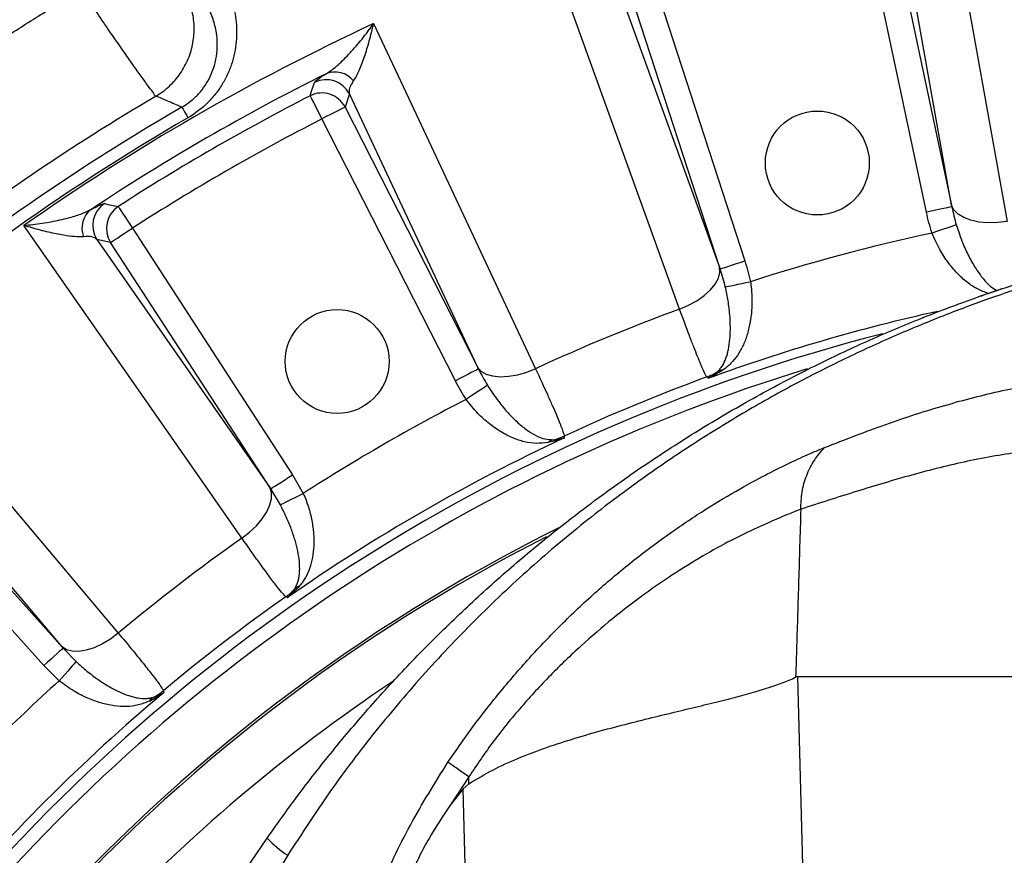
# Model space of a CAD drawing. Extents: x 0 to 16820, y 0 to 11880.
# Tile 28 of 77: x 7539 to 7728, y 6745 to 6905. Entities that reach past the tile are written whole.
import ezdxf

# ---------------------------------------------------------------- set-up
doc = ezdxf.new("R2010")
doc.units = 0
doc.header["$LTSCALE"] = 20
doc.layers.get('0').update_dxf_attribs({"linetype": 'CONTINUOUS'})
doc.styles.add('SLDTEXTSTYLE0', font='TXT', dxfattribs={"width": 0.605})
doc.dimstyles.new('SLDDIMSTYLE1', dxfattribs={"dimtxt": 100, "dimasz": 100, "dimexe": 0, "dimexo": 0.0625, "dimgap": 25, "dimtad": 1, "dimdec": 4, "dimlfac": 20, "dimzin": 12, "dimtxsty": 'SLDTEXTSTYLE0', "dimsah": 1, "dimcen": 0.09, "dimazin": 3, "dimtfac": 1, "dimtofl": 0, "dimtmove": 0, "dimatfit": 3, "dimtolj": 1, "dimtzin": 12})

# ---------------------------------------------------------------- blocks, each defined once
blk = doc.blocks.new('_D_2')
at = {"color": 7, "linetype": 'CONTINUOUS'}
for p, q in [((4317.75, 7120.33), (3817.21, 7208.59)), ((7831.16, 6507.87), (11826.43, 6507.87))]:
    blk.add_line(p, q, dxfattribs=at)
blk.add_arc((7791.16, 6507.87), 4005.26, 0, 170, dxfattribs=at)
for points in [[(3846.75, 7203.38), (3880.08, 7298.85), (3850.61, 7304.42)], [(11796.43, 6507.87), (11810.18, 6608.05), (11780.18, 6607.68)]]:
    blk.add_solid(points, dxfattribs=at)
at = {"color": 7, "linetype": 'CONTINUOUS', "insert": (8009.94, 10638.69), "char_height": 100, "attachment_point": 1, "rotation": 355, "style": 'SLDTEXTSTYLE0'}
blk.add_mtext('170°', dxfattribs=at)

msp = doc.modelspace()

# ---------------------------------------------------------------- linework, layer by layer
at = {"color": 8, "linetype": 'CONTINUOUS'}
for p, q in [((7718.1518947, 6869.6301973), (7707.916451, 6926.8749154)), ((7706.4526801, 6924.619416), (7718.2081987, 6869.3140245)), ((7713.3241643, 6868.2758904), (7701.5686383, 6923.5812819)), ((7653.7581955, 6912.3632706), (7673.5164051, 6857.6701677)), ((7660.9023784, 6912.684778), (7678.3744966, 6858.9111662)), ((7673.6257349, 6857.3681808), (7656.1536168, 6911.1418224)), ((7602.307034, 6891.0515106), (7601.4769052, 6888.4939945)), ((7627.0097469, 6838.4064532), (7602.307034, 6891.0515106)), ((7601.4769052, 6888.4939945), (7627.1459584, 6838.1156421)), ((7622.6970379, 6835.8487881), (7597.0279847, 6886.2271405)), ((7560.5676149, 6865.1767469), (7591.3620119, 6817.7575267)), ((7556.3800012, 6862.457285), (7553.7500654, 6863.0171216)), ((7553.7500654, 6863.0171216), (7586.990652, 6815.3014279)), ((7587.1744131, 6815.0380647), (7556.3800012, 6862.457285)), ((7547.054482, 6784.6573389), (7509.5679735, 6829.1149831)), ((7509.4280516, 6826.4297641), (7547.261325, 6784.4116783)), ((7543.5506974, 6781.0705996), (7505.717424, 6823.0887151)), ((7591.3620119, 6817.7575267), (7593.4413646, 6814.1580916)), ((7589.0344952, 6811.9689918), (7587.1744131, 6815.0380647)), ((7547.261325, 6784.4116783), (7549.7444098, 6781.8206346)), ((7546.4892958, 6778.1305111), (7543.5506974, 6781.0705996)), ((7688.4861191, 6778.8716352), (7690.0887688, 6719.6971423)), ((7625.2996598, 6759.6360541), (7621.7423354, 6754.2395091)), ((7625.2863829, 6716.8364471), (7624.1901045, 6757.3138273)), ((7590.4584949, 6744.5450223), (7586.0233133, 6737.207765))]:
    msp.add_line(p, q, dxfattribs=at)
at = {"color": 7, "linetype": 'CONTINUOUS'}
for p, q in [((7872.1647237, 6778.8716352), (7688.4861191, 6778.8716352)), ((7624.1901492, 6757.3138124), (7625.2918069, 6758.3140529)), ((7624.1901492, 6757.3138124), (7621.7423354, 6754.2395091)), ((7580.1036631, 6738.4277827), (7586.4909713, 6747.871632))]:
    msp.add_line(p, q, dxfattribs=at)
at = {"color": 8, "linetype": 'CONTINUOUS', "flags": 128}
for points in [[(7715.9183671, 6938.7084639), (7718.9091195, 6921.9769633), (7728.8225939, 6866.5138281)], [(7665.8335005, 6849.6359384), (7660.0575571, 6865.6211591), (7640.9115617, 6918.6104632)], [(7606.9735413, 6904.5528865), (7614.192826, 6889.1655302), (7638.1234204, 6838.1580508)], [(7594.7485243, 6890.6696236), (7594.9818616, 6891.3763857), (7595.5985014, 6893.2372725)], [(7594.7485243, 6890.6696236), (7594.8119883, 6890.5459142), (7594.9550544, 6890.2670837), (7595.1725815, 6889.8431456), (7595.4567467, 6889.2893291), (7595.7973425, 6888.625542), (7596.1821501, 6887.8755963), (7596.5973263, 6887.0664335), (7597.0279847, 6886.2271405)], [(7570.0914984, 6888.4827292), (7570.1336687, 6888.4101308), (7570.2089344, 6888.2805801), (7570.3162675, 6888.0957759), (7570.4542373, 6887.8582514), (7570.6209664, 6887.5711954), (7570.8142494, 6887.2384227), (7571.0314487, 6886.8644929), (7571.2696587, 6886.4543534)], [(7601.4769052, 6888.4939945), (7601.353017, 6888.4308732), (7601.0737841, 6888.2885969), (7600.6492351, 6888.0722618), (7600.0946288, 6887.7896762), (7599.4298582, 6887.4509728), (7598.6788248, 6887.0682812), (7597.8684996, 6886.6553998), (7597.0279847, 6886.2271405)], [(7555.2114223, 6869.9197567), (7555.9392099, 6869.7698808), (7557.8600441, 6869.3720496)], [(7728.8225939, 6866.5138281), (7726.9632493, 6866.2785983), (7725.1377379, 6866.2352956), (7723.4106113, 6866.3854695), (7721.842957, 6866.723845), (7720.4901998, 6867.2383821), (7719.4001799, 6867.9109609), (7718.6114465, 6868.7177396), (7718.1518947, 6869.6301973)], [(7557.8600441, 6869.3720496), (7557.935444, 6869.2552245), (7558.1053768, 6868.991921), (7558.363763, 6868.5915566), (7558.7012892, 6868.0685556), (7559.1058557, 6867.4416936), (7559.5629339, 6866.7334712), (7560.0560878, 6865.9693396), (7560.5676149, 6865.1767469)], [(7718.2081987, 6869.3140245), (7718.0721958, 6869.2851162), (7717.7656566, 6869.2199683), (7717.2995855, 6869.1209054), (7716.6907241, 6868.9914739), (7715.9609471, 6868.8363529), (7715.1364659, 6868.6611152), (7714.2468889, 6868.4720195), (7713.3241643, 6868.2758904)], [(7581.6489433, 6805.5524922), (7571.9325368, 6819.4981015), (7539.7242879, 6865.7265103)], [(7719.0630932, 6865.8285833), (7718.8469891, 6865.7559252), (7718.496484, 6865.6380868), (7718.0221652, 6865.4785848), (7717.43836, 6865.2823067), (7716.762719, 6865.0551236), (7716.0156493, 6864.8039496), (7715.2197336, 6864.5363546), (7714.3990149, 6864.2603851)], [(7556.3800012, 6862.457285), (7556.4966177, 6862.5330127), (7556.7594443, 6862.7036906), (7557.1590637, 6862.9632092), (7557.6810961, 6863.3022106), (7558.3068107, 6863.7085653), (7559.0137367, 6864.1676402), (7559.7764676, 6864.6629548), (7560.5676149, 6865.1767469)], [(7673.6257349, 6857.3681808), (7673.7579678, 6857.4111557), (7674.0560208, 6857.5079835), (7674.5091801, 6857.6552368), (7675.1011808, 6857.8475809), (7675.8107443, 6858.0781317), (7676.6123896, 6858.338604), (7677.4773349, 6858.6196399), (7678.3744966, 6858.9111662)], [(7665.8335005, 6849.6359384), (7667.5613572, 6850.3618932), (7669.1639398, 6851.2371576), (7670.5845793, 6852.2307968), (7671.7730363, 6853.3076442), (7672.6872821, 6854.429642), (7673.2949887, 6855.5570937), (7673.5746537, 6856.6501534), (7673.5164051, 6857.6701677)], [(7674.6280913, 6853.9222575), (7674.8515715, 6853.9673782), (7675.2140422, 6854.0405727), (7675.7045587, 6854.1396356), (7676.3082941, 6854.2615271), (7677.0070021, 6854.4026113), (7677.7795752, 6854.5586264), (7678.6026632, 6854.724834), (7679.451396, 6854.8961973)], [(7510.5810438, 6843.3640993), (7521.5368842, 6830.3695715), (7557.8537558, 6787.2938311)], [(7627.1459584, 6838.1156421), (7627.0220702, 6838.0525208), (7626.7428373, 6837.9102445), (7626.3182883, 6837.6939094), (7625.763682, 6837.4113238), (7625.0989114, 6837.0726204), (7624.347878, 6836.6899288), (7623.5375528, 6836.2770474), (7622.6970379, 6835.8487881)], [(7638.1234204, 6838.1580508), (7636.3883142, 6837.44959), (7634.6362059, 6836.9353211), (7632.9290693, 6836.633364), (7631.3272541, 6836.5544474), (7629.8874144, 6836.7013431), (7628.6604677, 6837.0688653), (7627.6898061, 6837.6440203), (7627.0097469, 6838.4064532)], [(7671.3694905, 6836.3272047), (7671.2665682, 6836.4173866), (7671.0896914, 6836.5723586)], [(7628.8738226, 6834.9702156), (7628.6838924, 6834.844122), (7628.3758258, 6834.6395588), (7627.9589509, 6834.3627549), (7627.4458443, 6834.0220547), (7626.8520181, 6833.6277402), (7626.1954133, 6833.191762), (7625.4958783, 6832.727263), (7624.7745429, 6832.2483099)], [(7643.6440771, 6825.2040243), (7643.6285947, 6824.9693609), (7643.6195944, 6824.8328066)], [(7587.1744131, 6815.0380647), (7587.2910296, 6815.1137924), (7587.5538562, 6815.2844703), (7587.9534607, 6815.543989), (7588.475508, 6815.8829904), (7589.1012226, 6816.2893451), (7589.8081337, 6816.74842), (7590.5708646, 6817.2437346), (7591.3620119, 6817.7575267)], [(7581.6489433, 6805.5524922), (7583.1300442, 6806.7009247), (7584.4514792, 6807.9611457), (7585.566548, 6809.2886007), (7586.4357923, 6810.6363511), (7587.028486, 6811.956743), (7587.323678, 6813.2030762), (7587.3109226, 6814.3312729), (7586.990652, 6815.3014279)], [(7589.0344952, 6811.9689918), (7589.2386709, 6812.0704091), (7589.5698492, 6812.2349179), (7590.0180166, 6812.4575413), (7590.5696278, 6812.7315438), (7591.2080084, 6813.0486703), (7591.9138764, 6813.3993244), (7592.6659082, 6813.7728966), (7593.4413646, 6814.1580916)], [(7590.4408668, 6794.1300369), (7590.3180962, 6794.1905356), (7590.1071404, 6794.2944563)], [(7557.8537558, 6787.2938311), (7556.3611363, 6786.160419), (7554.801849, 6785.210172), (7553.2310282, 6784.4766772), (7551.7042105, 6783.9858628), (7550.2754127, 6783.7551034), (7548.9951496, 6783.7925649), (7547.908691, 6784.0968764), (7547.054482, 6784.6573389)], [(7547.261325, 6784.4116783), (7547.1580003, 6784.3186355), (7546.9251101, 6784.1089166), (7546.5710138, 6783.7900913), (7546.1084371, 6783.3736039), (7545.5539797, 6782.8743553), (7544.9275796, 6782.3103464), (7544.2517226, 6781.7018128), (7543.5506974, 6781.0705996)], [(7549.7444098, 6781.8206346), (7549.5935802, 6781.6496587), (7549.3489628, 6781.3723481), (7549.0179335, 6780.9970773), (7548.610491, 6780.5351711), (7548.1389438, 6780.0006068), (7547.6175671, 6779.4095671), (7547.0620816, 6778.7798441), (7546.4892958, 6778.1305111)], [(7566.5390615, 6776.2100196), (7566.5848379, 6775.9793496), (7566.6114812, 6775.84512)]]:
    msp.add_lwpolyline(points, dxfattribs=at)
at = {"color": 7, "linetype": 'CONTINUOUS', "flags": 128}
msp.add_lwpolyline([(7723.8516708, 6852.1786726), (7723.720168, 6852.1218098), (7723.6696606, 6852.0936466)], dxfattribs=at)
at = {"color": 7, "linetype": 'CONTINUOUS'}
for centre in [(7692.3268019, 6877.743564), (7599.9647235, 6839.5593473)]:
    msp.add_circle(centre, 10, dxfattribs=at)
for radius, start, end in [(3487, 190, 170), (1348, 190, 170), (334.4641016, 116.371199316, 138.299007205), (334, 116.859625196, 138.240789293)]:
    msp.add_arc((7791.1647235, 6507.8716374), radius, start, end, dxfattribs=at)
at = {"color": 8, "linetype": 'CONTINUOUS'}
for centre, radius, start, end in [((7791.1647235, 6507.8716374), 437.3584312, 114.906877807, 125.093122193), ((7791.1647235, 6507.8716374), 432.6426478, 116.542887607, 123.457112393), ((7599.5495738, 6890.6250175), 4.6203909, 39.381611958, 111.839461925), ((7597.8510769, 6888.7630861), 5.0092355, 27.183454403, 116.723442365), ((7791.1647235, 6507.8716374), 430.2483248, 117.162662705, 122.837337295), ((7597.0209821, 6886.2055016), 5.0092365, 27.184328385, 116.978333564), ((7791.1647235, 6507.8716374), 440.1569948, 120.14962838, 142.259484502), ((7791.1647235, 6507.8716374), 437.8112773, 120.14962838, 142.259484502), ((7791.1647235, 6507.8716374), 425.2551772, 117.162662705, 122.837337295), ((7557.9598555, 6865.7318764), 5.0092141, 123.276195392, 212.816635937), ((7555.4981011, 6865.1919257), 4.6203572, 128.160201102, 200.618592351), ((7560.5898735, 6865.171977), 5.0092492, 123.021778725, 212.815522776), ((7791.1647235, 6507.8716374), 364.5626394, 102.155717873, 107.844282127), ((7791.1647235, 6507.8716374), 364.0202733, 110.138910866, 114.861089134), ((7791.1647235, 6507.8716374), 349.6197189, 102.507449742, 110.038066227), ((7791.1647235, 6507.8716374), 347.8864393, 104.357550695, 140.239750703), ((7791.1647235, 6507.8716374), 345.2830534, 106.973662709, 139.879382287), ((7667.6086965, 6845.975153), 10.0264584, 290.314983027, 303.016346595), ((7674.5446421, 6834.7855233), 3.1480363, 96.865052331, 117.893533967), ((7791.1647235, 6507.8716374), 349.9459683, 110.067349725, 114.932650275), ((7791.1647235, 6507.8716374), 364.5626394, 117.155717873, 122.844282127), ((7791.1647235, 6507.8716374), 349.6197189, 114.961933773, 125.038066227), ((7642.4643914, 6821.4976523), 3.1478367, 107.104337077, 128.1341992), ((7639.456532, 6834.3144177), 10.0267044, 281.984646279, 294.68563167), ((7791.1647235, 6507.8716374), 364.0202733, 125.138910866, 129.861089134), ((7584.3114391, 6802.4756418), 10.0260636, 305.314454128, 318.016298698), ((7593.9070868, 6793.462336), 3.1484737, 111.866776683, 132.892313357), ((7791.1647235, 6507.8716374), 349.9459683, 125.067349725, 129.932650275), ((7791.1647235, 6507.8716374), 364.5626394, 132.155717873, 137.844282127), ((7791.1647235, 6507.8716374), 324.8715574, 123.746160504, 136.835873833), ((7791.1647235, 6507.8716374), 349.6197189, 129.961933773, 140.038066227), ((7566.3589198, 6772.3246023), 3.1479043, 122.105357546, 143.134654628), ((7560.1353887, 6783.9276676), 10.0284154, 296.985154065, 309.683990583), ((7601.6539394, 6761.9266758), 20.6751023, 222.828429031, 237.214598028)]:
    msp.add_arc(centre, radius, start, end, dxfattribs=at)
at = {"color": 7, "linetype": 'CONTINUOUS'}
msp.add_ellipse((7650.7180832, 5775.9918452), major_axis=(37.7938268, 1002.8793066), ratio=0.0261127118, start_param=0.0009840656, end_param=0.0134094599, dxfattribs=at)
at = {"color": 8, "linetype": 'CONTINUOUS'}
for points, knots in [([(7575.1918114, 6917.0350525), (7576.1115338, 6915.9804661), (7576.9220353, 6914.8570861), (7577.9760878, 6913.0704018), (7578.3011921, 6912.4557978), (7578.8904777, 6911.2014382), (7579.1542776, 6910.5630605), (7579.8526493, 6908.6141164), (7580.1953295, 6907.2701684), (7580.5050695, 6905.1796265), (7580.5732368, 6904.4732595), (7580.6349714, 6903.057493), (7580.6289456, 6902.3456961), (7580.5386036, 6900.9136772), (7580.4543278, 6900.19346), (7580.1995314, 6898.7435975), (7580.0307084, 6898.0241166), (7579.6067778, 6896.5992148), (7579.3516319, 6895.8933431), (7578.7471308, 6894.4957981), (7578.3959654, 6893.8022371), (7577.61002, 6892.4665918), (7577.1737138, 6891.8201174), (7576.4504746, 6890.8842032), (7576.1979004, 6890.5778801), (7575.6686965, 6889.9770415), (7575.3915069, 6889.6821338), (7573.9670505, 6888.2622614), (7572.6897286, 6887.2791862), (7571.2696644, 6886.4543595)], [0, 0, 0, 0, 0.125, 0.125, 0.1875, 0.1875, 0.25, 0.25, 0.375, 0.375, 0.4375, 0.4375, 0.5, 0.5, 0.5625, 0.5625, 0.625, 0.625, 0.6875, 0.6875, 0.75, 0.75, 0.8125, 0.8125, 0.84375, 0.84375, 0.875, 0.875, 1, 1, 1, 1]), ([(7565.134904, 6890.6127773), (7566.0531752, 6891.1624471), (7566.9129022, 6891.8111356), (7568.4759808, 6893.2769068), (7569.1792774, 6894.0939379), (7570.3972463, 6895.858955), (7570.9118757, 6896.8068788), (7571.7289075, 6898.7902397), (7572.031281, 6899.8256069), (7572.4099258, 6901.9364013), (7572.4861837, 6903.0117542), (7572.4090859, 6905.1532308), (7572.2557328, 6906.2192791), (7571.7264261, 6908.2932802), (7571.3504911, 6909.30116), (7570.3932372, 6911.2126207), (7569.811952, 6912.1161344), (7569.1412899, 6912.9467873)], [0, 0, 0, 0, 0.125, 0.125, 0.25, 0.25, 0.375, 0.375, 0.5, 0.5, 0.625, 0.625, 0.75, 0.75, 0.875, 0.875, 1, 1, 1, 1]), ([(7570.0914984, 6888.4827292), (7570.669195, 6888.8507942), (7571.8483163, 6889.602042), (7573.3538802, 6891.0364911), (7574.6190829, 6892.646718), (7575.6127, 6894.4083382), (7576.3330452, 6896.2872009), (7576.7993944, 6898.3529854), (7576.9583975, 6900.546013), (7576.7672372, 6902.9753354), (7576.1560274, 6905.4734957), (7574.9088995, 6908.5041633), (7573.4514665, 6910.3872753), (7572.5528722, 6911.548326)], [0, 0, 0, 0, 0.0651194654, 0.132913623, 0.1995310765, 0.268285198, 0.3410939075, 0.4154894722, 0.5047471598, 0.59561686, 0.706320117, 0.8189288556, 1, 1, 1, 1]), ([(7386.7981223, 6746.2667093), (7387.162686, 6746.8832118), (7387.8917513, 6748.1161116), (7388.9959931, 6749.9589386), (7390.1078977, 6751.7967703), (7391.2282366, 6753.6291517), (7392.3568032, 6755.4562047), (7393.4936528, 6757.2778967), (7394.6387705, 6759.0942364), (7395.7921604, 6760.9052214), (7396.9538214, 6762.7108524), (7398.1237537, 6764.5111293), (7399.3019573, 6766.306052), (7400.4884323, 6768.0956206), (7401.6831785, 6769.879835), (7402.886196, 6771.6586953), (7404.0974848, 6773.4322014), (7405.317045, 6775.2003533), (7406.5448764, 6776.9631511), (7407.7809791, 6778.7205947), (7409.025353, 6780.4726841), (7410.2779983, 6782.2194194), (7411.5389148, 6783.9608005), (7412.8081027, 6785.6968275), (7414.0855618, 6787.4275002), (7415.3712922, 6789.1528188), (7416.6652938, 6790.8727832), (7417.9675669, 6792.5873935), (7419.2781107, 6794.2966491), (7420.5969278, 6796.0005526), (7424.6836615, 6801.2311971), (7431.6894306, 6809.8594577), (7441.9090947, 6821.6265104), (7452.5077956, 6833.0408327), (7463.4777605, 6844.0950774), (7474.8080247, 6854.7786981), (7486.4891555, 6865.0794163), (7498.5171807, 6874.9940359), (7507.9088874, 6882.2253921), (7514.4386657, 6887.0371082), (7517.9727456, 6889.5913396), (7521.5283327, 6892.1114169), (7525.1054348, 6894.5973508), (7528.7040523, 6897.0491343), (7532.3241759, 6899.4667844), (7535.9658416, 6901.85024), (7539.6289144, 6904.1997276), (7543.313898, 6906.5144023), (7547.0189118, 6908.797417), (7549.5067085, 6910.2903266), (7550.750694, 6911.0368338)], [0, 0, 0, 0, 0.0091480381, 0.0182945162, 0.0274396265, 0.0365835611, 0.0457265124, 0.0548686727, 0.0640102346, 0.0731513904, 0.0822923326, 0.0914332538, 0.1005743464, 0.109715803, 0.1188578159, 0.1280005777, 0.1371442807, 0.1462891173, 0.1554352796, 0.16458296, 0.1737323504, 0.1828836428, 0.192037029, 0.2011927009, 0.2103508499, 0.2195116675, 0.228675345, 0.2378420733, 0.2470120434, 0.256185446, 0.2653624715, 0.331794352, 0.3981134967, 0.4643928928, 0.530705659, 0.5969914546, 0.6632616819, 0.7295898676, 0.7960493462, 0.8146250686, 0.833189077, 0.851742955, 0.870288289, 0.8888266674, 0.9073596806, 0.92588892, 0.9444159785, 0.9629424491, 0.9814699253, 1, 1, 1, 1]), ([(7565.1349102, 6890.6127906), (7565.1349053, 6890.6127906), (7564.7993946, 6890.6127894), (7564.8434363, 6891.1078049), (7563.84468, 6892.1752228), (7562.6669321, 6893.8575722), (7561.1297879, 6895.997017), (7559.303737, 6898.5970974), (7557.2599135, 6901.5501958), (7554.9795431, 6904.7987045), (7552.8895716, 6908.053835), (7551.2474203, 6910.0436231), (7550.7511273, 6911.0362129), (7550.7511173, 6911.0362327)], [0, 0, 0, 0, 0.0000016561, 0.1118656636, 0.2269718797, 0.3384200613, 0.453061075, 0.5652151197, 0.680613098, 0.793770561, 0.9102586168, 0.9999982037, 1, 1, 1, 1]), ([(7597.8307534, 6894.9138014), (7598.209341, 6895.132235), (7598.5904655, 6895.3907752), (7599.3566304, 6895.9664488), (7599.7416869, 6896.2838638), (7600.5151776, 6896.9665483), (7600.9036176, 6897.3319207), (7601.6835992, 6898.1043823), (7602.0728733, 6898.5093386), (7603.2299623, 6899.7635043), (7603.9912497, 6900.6554943), (7605.1206652, 6902.0652037), (7605.4950178, 6902.547226), (7606.0534528, 6903.2881529), (7606.2388849, 6903.5378626), (7606.5154824, 6903.9158475), (7606.6074479, 6904.042446), (7606.790912, 6904.2968498), (7606.8831684, 6904.4257203), (7606.9735416, 6904.552877)], [0, 0, 0, 0, 0.125, 0.125, 0.25, 0.25, 0.375, 0.375, 0.5, 0.5, 0.75, 0.75, 0.875, 0.875, 0.9375, 0.9375, 0.96875, 0.96875, 1, 1, 1, 1]), ([(7603.1208471, 6893.5565827), (7603.3134365, 6893.8206537), (7603.5000845, 6894.1270428), (7603.8648972, 6894.8020483), (7604.0430199, 6895.1709546), (7604.3925487, 6895.9598494), (7604.5639393, 6896.3799442), (7604.9010774, 6897.2648605), (7605.0658022, 6897.7271719), (7605.5463707, 6899.1549495), (7605.8505831, 6900.165398), (7606.2870887, 6901.7564843), (7606.4292369, 6902.2995847), (7606.637607, 6903.1330392), (7606.7061764, 6903.4137009), (7606.8075345, 6903.8381838), (7606.8410804, 6903.980298), (7606.9076941, 6904.2657651), (7606.9410384, 6904.4103266), (7606.9735416, 6904.552877)], [0, 0, 0, 0, 0.125, 0.125, 0.25, 0.25, 0.375, 0.375, 0.5, 0.5, 0.75, 0.75, 0.875, 0.875, 0.9375, 0.9375, 0.96875, 0.96875, 1, 1, 1, 1]), ([(7595.5985014, 6893.2372725), (7595.6848612, 6893.3544425), (7595.8603614, 6893.5925552), (7596.713176, 6894.2098707), (7597.5307651, 6894.724847), (7597.830755, 6894.9138022)], [0, 0, 0, 0, 0.3801647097, 0.7725699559, 1, 1, 1, 1]), ([(7603.120846, 6893.5565746), (7602.9694738, 6893.3323077), (7602.5586169, 6892.7235987), (7602.2190829, 6891.847641), (7602.2774883, 6891.3189571), (7602.307034, 6891.0515106)], [0, 0, 0, 0, 0.223754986, 0.6073193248, 1, 1, 1, 1]), ([(7565.1315707, 6890.6152781), (7549.0349946, 6881.1092819), (7533.5389535, 6870.5865502), (7503.9940226, 6847.6747198), (7489.9452574, 6835.2857178), (7463.518226, 6808.8382806), (7451.1400711, 6794.7799571), (7428.2510517, 6765.2173503), (7417.7402837, 6749.7131916), (7408.2467144, 6733.6092829)], [0, 0, 0, 0, 0.25, 0.25, 0.5, 0.5, 0.75, 0.75, 1, 1, 1, 1]), ([(7570.0914984, 6888.4827292), (7569.1809527, 6888.8748756), (7567.5256387, 6889.5877726), (7565.8735284, 6890.2958688), (7565.1302015, 6890.6144595)], [0, 0, 0, 0, 0.5500742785, 1, 1, 1, 1]), ([(7552.6433562, 6868.8248492), (7553.1497702, 6869.0880171), (7554.1808929, 6869.6238602), (7554.9348762, 6869.9128438), (7555.1378054, 6869.9179165), (7555.2114223, 6869.9197567)], [0, 0, 0, 0, 0.3808091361, 0.7753753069, 1, 1, 1, 1]), ([(7539.7242879, 6865.7265103), (7539.7320666, 6865.727245), (7540.3112198, 6865.7819448), (7542.1013573, 6865.9754063), (7545.010496, 6866.4060931), (7548.0828259, 6867.0858593), (7550.715881, 6867.8681382), (7552.0015331, 6868.5062774), (7552.6433562, 6868.8248492)], [0, 0, 0, 0, 0.0015582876, 0.1160199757, 0.3619096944, 0.607599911, 0.8041060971, 1, 1, 1, 1]), ([(7551.1736994, 6863.5648883), (7550.6188334, 6863.5460104), (7549.5073849, 6863.5081962), (7547.1899485, 6863.8335216), (7544.4633141, 6864.3925156), (7541.8613942, 6865.0843177), (7540.2528351, 6865.5629913), (7539.7313215, 6865.7243343), (7539.7242879, 6865.7265103)], [0, 0, 0, 0, 0.1958704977, 0.3923469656, 0.6379971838, 0.8838509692, 0.9984334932, 1, 1, 1, 1]), ([(7810.7662288, 6866.5827906), (7804.9498901, 6866.406268), (7793.3172577, 6866.053224), (7777.8519124, 6864.3257817), (7764.2851978, 6862.1258039), (7754.6737663, 6860.13401), (7746.7584078, 6858.2173676), (7740.2810713, 6856.4576723), (7733.2570312, 6854.3230813), (7725.4544946, 6851.7019081), (7716.8852341, 6848.5171246), (7707.7612559, 6844.7546616), (7698.2619614, 6840.4328192), (7688.4881024, 6835.5305641), (7678.5405832, 6829.9864511), (7668.5330247, 6823.8119605), (7658.6087506, 6817.0676605), (7648.2770184, 6809.332807), (7637.6886303, 6800.482174), (7626.9995227, 6790.4562554), (7616.848055, 6779.8027789), (7607.322431, 6768.5706132), (7598.4214365, 6756.8642458), (7593.108377, 6748.6445739), (7590.4584949, 6744.5450223)], [0, 0, 0, 0, 0.1002546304, 0.2005084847, 0.2673199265, 0.334131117, 0.3679946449, 0.4019369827, 0.4357971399, 0.4695483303, 0.5042900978, 0.5391702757, 0.5740560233, 0.608805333, 0.643850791, 0.6790232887, 0.7142148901, 0.7492865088, 0.7908618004, 0.8325959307, 0.8744833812, 0.9164365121, 0.9583228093, 1, 1, 1, 1]), ([(7719.0630932, 6865.8285833), (7719.4636614, 6864.6269867), (7720.191976, 6862.4422391), (7721.5160474, 6859.6247526), (7722.8312161, 6857.3280427), (7724.2240908, 6855.4246833), (7725.533202, 6854.0158641), (7726.4166772, 6853.4398004), (7726.8015419, 6853.1888521)], [0, 0, 0, 0, 0.2024941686, 0.3681757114, 0.5389344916, 0.7026288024, 0.8704573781, 1, 1, 1, 1]), ([(7725.1813834, 6852.63888), (7724.489744, 6852.897003), (7723.1102964, 6853.411819), (7721.1220726, 6854.7530541), (7719.2235003, 6856.4642067), (7717.4468998, 6858.5855065), (7715.7458577, 6861.1453984), (7714.867273, 6863.1773947), (7714.3990149, 6864.2603851)], [0, 0, 0, 0, 0.1636752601, 0.3264438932, 0.4934831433, 0.6507978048, 0.8138861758, 1, 1, 1, 1]), ([(7553.7500718, 6863.0171213), (7553.5189151, 6863.2520874), (7553.1866371, 6863.4206004), (7552.3330207, 6863.6098458), (7551.8120211, 6863.6331416), (7551.1737012, 6863.5648841)], [0, 0, 0, 0, 0.5, 0.5, 1, 1, 1, 1]), ([(7679.4513984, 6854.8962057), (7679.6027569, 6853.971997), (7679.691862, 6853.0572461), (7679.7484816, 6851.6979556), (7679.7543323, 6851.2470128), (7679.7409597, 6850.3493574), (7679.7215151, 6849.9008775), (7679.628032, 6848.5870414), (7679.5195178, 6847.7459944), (7679.2179309, 6846.1260101), (7679.0228024, 6845.3425121), (7678.5596578, 6843.8757497), (7678.2914031, 6843.1879153), (7677.6799309, 6841.8946098), (7677.3342124, 6841.2861605), (7676.575287, 6840.1724893), (7676.161865, 6839.6645197), (7675.4754794, 6838.9647289), (7675.2355155, 6838.7418337), (7674.7267291, 6838.3140476), (7674.4581471, 6838.1092379), (7674.1683544, 6837.9109829)], [0, 0, 0, 0, 0.125, 0.125, 0.1875, 0.1875, 0.25, 0.25, 0.375, 0.375, 0.5, 0.5, 0.625, 0.625, 0.75, 0.75, 0.875, 0.875, 0.9375, 0.9375, 1, 1, 1, 1]), ([(7673.0718984, 6837.5678076), (7673.2733097, 6837.7435884), (7673.4496801, 6837.9260999), (7673.7735097, 6838.3116689), (7673.9204125, 6838.5145376), (7674.3280074, 6839.1577295), (7674.5560395, 6839.632576), (7674.8486086, 6840.4238066), (7674.9378614, 6840.7016184), (7675.0983735, 6841.2781501), (7675.1698492, 6841.5772453), (7675.3594523, 6842.5075256), (7675.4529738, 6843.1715473), (7675.5451354, 6844.2375911), (7675.5677911, 6844.6058773), (7675.5962373, 6845.3578551), (7675.6021338, 6845.7420777), (7675.5949838, 6846.9195852), (7675.557319, 6847.7375753), (7675.4482139, 6849.0168007), (7675.403018, 6849.4511539), (7675.2957915, 6850.3245886), (7675.2336438, 6850.7651869), (7675.0208935, 6852.0984869), (7674.8442433, 6853.0026514), (7674.6280937, 6853.9222661)], [0, 0, 0, 0, 0.0625, 0.0625, 0.125, 0.125, 0.25, 0.25, 0.3125, 0.3125, 0.375, 0.375, 0.5, 0.5, 0.5625, 0.5625, 0.625, 0.625, 0.75, 0.75, 0.8125, 0.8125, 0.875, 0.875, 1, 1, 1, 1]), ([(7671.0896911, 6836.5723634), (7670.9497741, 6836.7383615), (7670.7269073, 6837.1561901), (7670.3481851, 6837.9820139), (7670.2673701, 6838.1625503), (7670.0954315, 6838.5548674), (7670.0040507, 6838.7672581), (7669.7158616, 6839.4482111), (7669.5065796, 6839.956716), (7669.0548772, 6841.0790759), (7668.8124537, 6841.6929413), (7668.4238291, 6842.6932213), (7668.2901126, 6843.0399276), (7668.0141807, 6843.7603829), (7667.8715347, 6844.1352763), (7667.1432836, 6846.061189), (7666.5125555, 6847.7659193), (7665.8334988, 6849.6359472)], [0, 0, 0, 0, 0.25, 0.25, 0.3125, 0.3125, 0.375, 0.375, 0.5, 0.5, 0.625, 0.625, 0.6875, 0.6875, 0.75, 0.75, 1, 1, 1, 1]), ([(7638.1234214, 6838.1580573), (7638.9655551, 6836.3556038), (7639.7208615, 6834.7130241), (7640.5605783, 6832.8524939), (7640.7232335, 6832.4901461), (7641.0377999, 6831.7852843), (7641.1901028, 6831.4418795), (7641.6276466, 6830.4486304), (7641.8917279, 6829.8399075), (7642.3665718, 6828.725685), (7642.5773289, 6828.2201957), (7642.8532492, 6827.5398209), (7642.9385036, 6827.3260377), (7643.0953304, 6826.9249577), (7643.1670683, 6826.7372027), (7643.4876875, 6825.8744237), (7643.6256389, 6825.420332), (7643.6440808, 6825.2040194)], [0, 0, 0, 0, 0.25, 0.25, 0.3125, 0.3125, 0.375, 0.375, 0.5, 0.5, 0.625, 0.625, 0.6875, 0.6875, 0.75, 0.75, 1, 1, 1, 1]), ([(7674.1683533, 6837.9109896), (7673.2576435, 6837.3429768), (7672.3417285, 6836.7717174), (7671.3749846, 6836.3297167), (7671.3694905, 6836.3272047)], [0, 0, 0, 0, 0.9943168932, 1, 1, 1, 1]), ([(7671.3694905, 6836.3272047), (7671.3733828, 6836.3293985), (7671.9704889, 6836.6659407), (7672.5229933, 6837.1183528), (7673.071896, 6837.5678158)], [0, 0, 0, 0, 0.0065186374, 1, 1, 1, 1]), ([(7693.7084396, 6823.0017519), (7697.6790136, 6824.5409402), (7705.6223443, 6827.6201629), (7716.8772164, 6831.2296048), (7727.9324696, 6834.0801604), (7738.9769218, 6836.1042197), (7750.0845039, 6837.2342177), (7761.0683181, 6837.6648455), (7772.0158382, 6837.6824351), (7788.8853217, 6837.5335237), (7811.7962702, 6837.4203149), (7840.4397491, 6837.2541086), (7861.1579543, 6837.1913921), (7871.6806817, 6837.3012654), (7873.1647258, 6837.316761)], [0, 0, 0, 0, 0.0614052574, 0.122844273, 0.1842932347, 0.2457122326, 0.3066322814, 0.3675651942, 0.4285133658, 0.4894543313, 0.6508070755, 0.8121595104, 0.9735084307, 1, 1, 1, 1]), ([(7628.8738226, 6834.9702156), (7629.5717392, 6833.9133168), (7630.8406919, 6831.9916622), (7632.8488796, 6829.611959), (7634.7136248, 6827.7373048), (7636.5517304, 6826.2467483), (7638.2778776, 6825.2105262), (7639.9075259, 6824.5596185), (7640.9909563, 6824.5241766), (7641.5385728, 6824.5062626)], [0, 0, 0, 0, 0.1704469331, 0.3099067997, 0.453641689, 0.5914285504, 0.7326965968, 0.8648923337, 1, 1, 1, 1]), ([(7640.5205851, 6823.9736355), (7639.7691905, 6823.8830377), (7638.2473016, 6823.6995392), (7636.0240675, 6824.0441917), (7633.7287669, 6824.797112), (7631.4525464, 6825.9684309), (7629.1873309, 6827.5551345), (7626.8817203, 6829.5882039), (7625.50715, 6831.3234649), (7624.7745429, 6832.2483099)], [0, 0, 0, 0, 0.141002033, 0.2855881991, 0.4246297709, 0.5673190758, 0.7017021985, 0.8410157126, 1, 1, 1, 1]), ([(7643.6195944, 6824.8328066), (7643.6139276, 6824.8306992), (7642.6172294, 6824.4600436), (7641.5659186, 6824.2161462), (7640.5205851, 6823.9736355)], [0, 0, 0, 0, 0.0056855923, 1, 1, 1, 1]), ([(7641.5385728, 6824.5062626), (7642.244355, 6824.5771472), (7642.9547681, 6824.648497), (7643.6152887, 6824.8316129), (7643.6195944, 6824.8328066)], [0, 0, 0, 0, 0.9934813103, 1, 1, 1, 1]), ([(7621.2678527, 6762.4511814), (7622.9502382, 6764.8875936), (7626.3089962, 6769.7517099), (7631.8397414, 6776.6820191), (7637.6523436, 6783.3848262), (7643.845829, 6789.7907471), (7650.3661765, 6795.8517828), (7657.144846, 6801.4981462), (7664.0524411, 6806.6409816), (7670.928786, 6811.2305847), (7677.0309427, 6814.8761386), (7682.2637158, 6817.7000876), (7686.5950493, 6819.8587364), (7690.5064222, 6821.6767406), (7692.636865, 6822.5583288), (7693.7084396, 6823.0017519)], [0, 0, 0, 0, 0.0803981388, 0.160508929, 0.2407378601, 0.3218290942, 0.4042378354, 0.4870877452, 0.571024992, 0.6558235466, 0.7412690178, 0.8059553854, 0.8705151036, 0.9348714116, 1, 1, 1, 1]), ([(7873.0147232, 6822.6622439), (7868.3785526, 6822.4868316), (7854.3077275, 6821.9544536), (7830.8354748, 6822.1866158), (7802.5760152, 6822.5522681), (7780.2075411, 6822.9330598), (7763.7287776, 6823.2800804), (7753.1345951, 6823.4314364), (7742.5287811, 6823.1928753), (7731.8892774, 6822.3406345), (7721.2156905, 6820.4843632), (7710.5204718, 6817.7904857), (7699.8278425, 6814.5758085), (7692.7008022, 6812.2793673), (7689.1375979, 6811.1312485)], [0, 0, 0, 0, 0.0756174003, 0.2294995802, 0.3833837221, 0.5372679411, 0.594958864, 0.6526559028, 0.710339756, 0.7680128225, 0.8259892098, 0.8839830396, 0.9419966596, 1, 1, 1, 1]), ([(7689.1375979, 6811.1312485), (7689.1816212, 6812.2367145), (7689.2705536, 6814.4698866), (7690.1961054, 6817.6612979), (7691.6328695, 6820.6048602), (7693.0211919, 6822.2081105), (7693.7084396, 6823.0017519)], [0, 0, 0, 0, 0.247510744, 0.5000009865, 0.7524903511, 1, 1, 1, 1]), ([(7593.4413703, 6814.1580942), (7593.8267741, 6813.3045516), (7594.1495981, 6812.4440321), (7594.5560987, 6811.1457126), (7594.6784625, 6810.7116496), (7594.8978759, 6809.8411199), (7594.995169, 6809.402889), (7595.2449171, 6808.1096256), (7595.3577794, 6807.269151), (7595.4857516, 6805.6263099), (7595.5000562, 6804.819006), (7595.4323189, 6803.2823517), (7595.3512293, 6802.5485252), (7595.0953246, 6801.1410274), (7594.9188645, 6800.4638319), (7594.4740382, 6799.1916838), (7594.2061754, 6798.5940213), (7593.724297, 6797.7404257), (7593.5501992, 6797.4630182), (7593.1694685, 6796.918125), (7592.9630468, 6796.6507799), (7592.7344407, 6796.3842763)], [0, 0, 0, 0, 0.125, 0.125, 0.1875, 0.1875, 0.25, 0.25, 0.375, 0.375, 0.5, 0.5, 0.625, 0.625, 0.75, 0.75, 0.875, 0.875, 0.9375, 0.9375, 1, 1, 1, 1]), ([(7591.7641644, 6795.7690156), (7592.0392072, 6796.2843621), (7592.589662, 6797.3157471), (7592.7856262, 6799.066882), (7592.7362866, 6801.0143703), (7592.4218561, 6803.0249062), (7591.8900697, 6805.1496684), (7591.1569694, 6807.3457747), (7590.2242426, 6809.6401896), (7589.4310511, 6811.1927765), (7589.0344952, 6811.9689918)], [0, 0, 0, 0, 0.1424121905, 0.28501558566, 0.41020575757, 0.53536937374, 0.65060117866, 0.76580891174, 0.88291623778, 1, 1, 1, 1]), ([(7689.1375979, 6811.1312485), (7688.0245142, 6810.684419), (7685.8021501, 6809.7922867), (7681.4453478, 6807.902009), (7676.488974, 6805.5594122), (7670.9884765, 6802.5883714), (7665.1370154, 6799.007353), (7659.0658031, 6794.848254), (7652.9190136, 6790.1313157), (7646.8434931, 6784.9045286), (7640.9328456, 6779.2233325), (7635.3107822, 6773.1112163), (7629.9753322, 6766.6400268), (7626.8587868, 6761.9715648), (7625.2996598, 6759.6360541)], [0, 0, 0, 0, 0.082654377, 0.1650263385, 0.247828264, 0.3300264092, 0.412809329, 0.495898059, 0.5790479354, 0.6630723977, 0.7468785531, 0.8308311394, 0.9153691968, 1, 1, 1, 1]), ([(7689.1375979, 6811.1312485), (7689.0675102, 6808.7553216), (7688.8679402, 6801.9900283), (7688.5444003, 6791.2368266), (7688.284859, 6782.8337313), (7688.1581694, 6778.8200176), (7688.1573548, 6778.7942088)], [0, 0, 0, 0, 0.2204245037, 0.627644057, 0.9976056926, 1, 1, 1, 1]), ([(7590.1071404, 6794.2944563), (7589.9366293, 6794.4489702), (7589.5906697, 6794.7624722), (7588.497989, 6796.1068876), (7587.0044524, 6798.0689697), (7585.2807589, 6800.4266803), (7583.4709628, 6802.9563129), (7582.2595523, 6804.6824409), (7581.6489433, 6805.5524922)], [0, 0, 0, 0, 0.178972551, 0.3631276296, 0.5421683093, 0.7264062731, 0.8620956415, 1, 1, 1, 1]), ([(7592.7344387, 6796.3842845), (7592.0013261, 6795.6009693), (7591.2640203, 6794.8131736), (7590.4455218, 6794.1339001), (7590.4408668, 6794.1300369)], [0, 0, 0, 0, 0.9943127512, 1, 1, 1, 1]), ([(7590.4408668, 6794.1300369), (7590.4440567, 6794.1331746), (7590.9332459, 6794.6143762), (7591.3500642, 6795.1935843), (7591.7641644, 6795.7690156)], [0, 0, 0, 0, 0.0065207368, 1, 1, 1, 1]), ([(7557.8537558, 6787.2938311), (7558.73174, 6786.2440228), (7560.5131221, 6784.1140188), (7562.7024897, 6781.426932), (7564.4837708, 6779.1788016), (7565.6369205, 6777.6455365), (7566.3241464, 6776.6511149), (7566.4670351, 6776.3578479), (7566.5390615, 6776.2100196)], [0, 0, 0, 0, 0.1787392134, 0.3626521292, 0.5413513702, 0.7252166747, 0.8614889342, 1, 1, 1, 1]), ([(7549.7444029, 6781.8206336), (7550.433163, 6781.1732356), (7551.1306488, 6780.5656356), (7552.1866354, 6779.7089958), (7552.5415907, 6779.431666), (7553.2473378, 6778.9005131), (7553.5977146, 6778.6469055), (7554.6413823, 6777.9201718), (7555.3272034, 6777.4809075), (7556.3412446, 6776.8872298), (7556.6768115, 6776.7002659), (7557.3431256, 6776.3484551), (7557.6731333, 6776.1840878), (7558.640909, 6775.731567), (7559.2616162, 6775.480926), (7560.1602918, 6775.1803082), (7560.4544456, 6775.0927262), (7561.0327433, 6774.9434891), (7561.3177984, 6774.8816883), (7562.1520669, 6774.7384725), (7562.67859, 6774.6982718), (7563.4407143, 6774.7295378), (7563.6901878, 6774.755328), (7564.1864968, 6774.8430296), (7564.4328925, 6774.9045552), (7564.6858821, 6774.9911107)], [0, 0, 0, 0, 0.125, 0.125, 0.1875, 0.1875, 0.25, 0.25, 0.375, 0.375, 0.4375, 0.4375, 0.5, 0.5, 0.625, 0.625, 0.6875, 0.6875, 0.75, 0.75, 0.875, 0.875, 0.9375, 0.9375, 1, 1, 1, 1]), ([(7563.8404463, 6774.2131448), (7563.138102, 6773.9311589), (7561.7155613, 6773.3600197), (7559.4788843, 6773.1175346), (7557.0669183, 6773.2506972), (7554.5651078, 6773.7930066), (7551.9663927, 6774.7393214), (7549.2131421, 6776.1063862), (7547.4363027, 6777.4267782), (7546.4892958, 6778.1305111)], [0, 0, 0, 0, 0.1410020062, 0.2855879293, 0.4246295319, 0.5673186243, 0.701701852, 0.8410152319, 1, 1, 1, 1]), ([(7563.8404506, 6774.2131379), (7564.3297977, 6774.4478345), (7564.8051733, 6774.7017964), (7565.7287664, 6775.2462348), (7566.1778377, 6775.5373269), (7566.611487, 6775.8451283)], [0, 0, 0, 0, 0.5, 0.5, 1, 1, 1, 1]), ([(7564.6858821, 6774.9911107), (7565.0322143, 6775.1004975), (7565.3656794, 6775.2268664), (7566.0074851, 6775.5119074), (7566.316288, 6775.6708593), (7566.611487, 6775.8451283)], [0, 0, 0, 0, 0.5, 0.5, 1, 1, 1, 1]), ([(7602.7765845, 6723.5735303), (7602.9085102, 6724.0504113), (7604.2531087, 6728.9108237), (7607.9286925, 6737.9208916), (7613.8219535, 6750.5243226), (7618.7792828, 6758.4649844), (7621.2678527, 6762.4511814)], [0, 0, 0, 0, 0.0343735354, 0.3503380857, 0.6738709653, 1, 1, 1, 1]), ([(7625.2996598, 6759.6360541), (7624.9226282, 6759.8963801), (7624.1609956, 6760.4222584), (7623.0758408, 6761.1775867), (7622.0773426, 6761.8771115), (7621.5358872, 6762.2610981), (7621.2678527, 6762.4511814)], [0, 0, 0, 0, 0.2475147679, 0.4999986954, 0.7524863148, 1, 1, 1, 1]), ([(7625.2918069, 6758.3140529), (7625.2923288, 6758.4014532), (7625.2949598, 6758.8421216), (7625.2975685, 6759.2827878), (7625.2996598, 6759.6360541)], [0, 0, 0, 0, 0.1983357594, 1, 1, 1, 1])]:
    msp.add_open_spline(points, degree=3, knots=knots, dxfattribs=at)
for points in [[(7718.2082004, 6869.3140251), (7718.1896466, 6869.4186357), (7718.1708785, 6869.5240254), (7718.1518941, 6869.6302013)], [(7714.3990168, 6864.2603918), (7713.956551, 6865.5763582), (7713.6126436, 6866.9187063), (7713.324165, 6868.2758913)], [(7718.2082004, 6869.3140251), (7718.4469881, 6868.1397101), (7718.7174744, 6866.9752721), (7719.063091, 6865.8285878)], [(7678.3744977, 6858.9111562), (7678.8032604, 6857.5915602), (7679.1766018, 6856.2570989), (7679.4513984, 6854.8962057)], [(7673.5164066, 6857.6701585), (7673.5530388, 6857.5687562), (7673.5894802, 6857.4681012), (7673.625732, 6857.3681887)], [(7674.6280937, 6853.9222661), (7674.3540643, 6855.0881321), (7674.0060933, 6856.2318082), (7673.625732, 6857.3681887)], [(7627.14596, 6838.1156367), (7627.1009648, 6838.2118774), (7627.0555609, 6838.3088151), (7627.0097447, 6838.4064562)], [(7627.14596, 6838.1156367), (7627.6805463, 6837.0431383), (7628.2431948, 6835.9883846), (7628.8738185, 6834.9702248)], [(7624.7745477, 6832.2483126), (7624.0065614, 6833.4049199), (7623.3269471, 6834.6125188), (7622.6970329, 6835.8487951)], [(7586.9906566, 6815.3014378), (7587.0522839, 6815.212974), (7587.1135336, 6815.1251826), (7587.174408, 6815.0380591)], [(7547.2613216, 6784.4116723), (7547.1929501, 6784.4929887), (7547.1240035, 6784.5748725), (7547.0544765, 6784.6573291)]]:
    msp.add_open_spline(points, degree=3, dxfattribs=at)
at = {"color": 7, "linetype": 'CONTINUOUS'}
for points, knots in [([(7586.4909713, 6747.871632), (7588.6531131, 6750.9017685), (7592.9831959, 6756.9701686), (7599.9400732, 6765.7445142), (7607.2383637, 6774.2778046), (7614.9005799, 6782.5281528), (7622.9162075, 6790.4936046), (7631.261827, 6798.1415902), (7639.9162735, 6805.4512094), (7649.1803447, 6812.6545728), (7659.0440563, 6819.6706429), (7669.4653894, 6826.4046843), (7680.0121345, 6832.5789198), (7690.4503154, 6838.0978853), (7700.6699572, 6842.9715597), (7710.5392927, 6847.2111195), (7720.0687132, 6850.8876589), (7729.073869, 6853.9996851), (7737.4560874, 6856.5928281), (7745.1188492, 6858.7142032), (7752.3293323, 6860.5044959), (7759.8947846, 6862.1794529), (7769.5487774, 6864.0189372), (7782.5371855, 6865.9601761), (7798.4792064, 6867.5464257), (7810.3399916, 6867.7632054), (7816.2734707, 6867.8716517)], [0, 0, 0, 0, 0.0310725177, 0.0622283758, 0.0934345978, 0.124773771, 0.156164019, 0.1877120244, 0.2193650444, 0.2511678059, 0.2867194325, 0.3224792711, 0.3584662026, 0.3947051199, 0.4298090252, 0.465175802, 0.5008228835, 0.53675263, 0.5722012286, 0.6079231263, 0.6439330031, 0.6858188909, 0.7363135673, 0.8038662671, 0.901882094, 1, 1, 1, 1]), ([(7723.9516278, 6852.2136009), (7724.4898922, 6852.400668), (7725.8115126, 6852.8599807), (7727.1382147, 6853.304419), (7727.9245828, 6853.5678482)], [0, 0, 0, 0, 0.4072760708, 1, 1, 1, 1]), ([(7723.8516708, 6852.1786726), (7723.8518492, 6852.1787307), (7723.8524727, 6852.1789338), (7723.8610945, 6852.1819957), (7723.8831032, 6852.1896802), (7723.9150053, 6852.2008164), (7723.9394283, 6852.2093422), (7723.9516278, 6852.2136009)], [0, 0, 0, 0, 0.0821291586, 0.28700618, 0.51300604, 0.7567414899, 1, 1, 1, 1]), ([(7712.6593118, 6847.9948736), (7712.6487284, 6847.9906658), (7712.5008773, 6847.9318828), (7712.4932224, 6847.9287397), (7712.4861156, 6847.9258216)], [0, 0, 0, 0, 0.0715810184, 1, 1, 1, 1]), ([(7625.2918069, 6758.3140529), (7626.8088942, 6759.2267214), (7629.8624571, 6761.0637224), (7634.9041034, 6763.3213107), (7640.219495, 6765.3363), (7645.7718125, 6767.119814), (7651.3064297, 6768.6953257), (7656.6711002, 6770.0903319), (7661.7808917, 6771.3472381), (7666.6187143, 6772.5074333), (7671.2080438, 6773.6127457), (7675.4357078, 6774.6686411), (7679.2569671, 6775.689844), (7682.6579544, 6776.6993445), (7685.6960839, 6777.7242424), (7687.3349195, 6778.4366788), (7688.1573548, 6778.7942088)], [0, 0, 0, 0, 0.06337800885, 0.12756599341, 0.19867961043, 0.27043901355, 0.34399726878, 0.41813324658, 0.48956841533, 0.56150644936, 0.63501633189, 0.70906933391, 0.78050894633, 0.85244689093, 0.92595176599, 1, 1, 1, 1]), ([(7621.7423354, 6754.2395091), (7620.324516, 6752.1239906), (7618.188959, 6748.9375408), (7615.7682002, 6744.4131823), (7614.7155955, 6742.056681), (7614.18846, 6740.876565)], [0, 0, 0, 0, 0.4965100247, 0.7478564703, 1, 1, 1, 1])]:
    msp.add_open_spline(points, degree=3, knots=knots, dxfattribs=at)

# ---------------------------------------------------------------- dimensions: what is measured, and where the dimension line sits
dim = msp.add_angular_dim_2l(base=(8140.2463275, 10497.8926284), line1=((6833.3630896, 6507.8716374), (7791.1647235, 6507.8716374)), line2=((4357.1400888, 7113.3828329), (6463.6438724, 6741.9493809)), dimstyle='SLDDIMSTYLE1', dxfattribs=at)
dim.commit()
dim.dimension.update_dxf_attribs({"geometry": '_D_2', "text_midpoint": (8140.2463275, 10497.8926284), "dimtype": 162})

doc.saveas('drawing.dxf')
